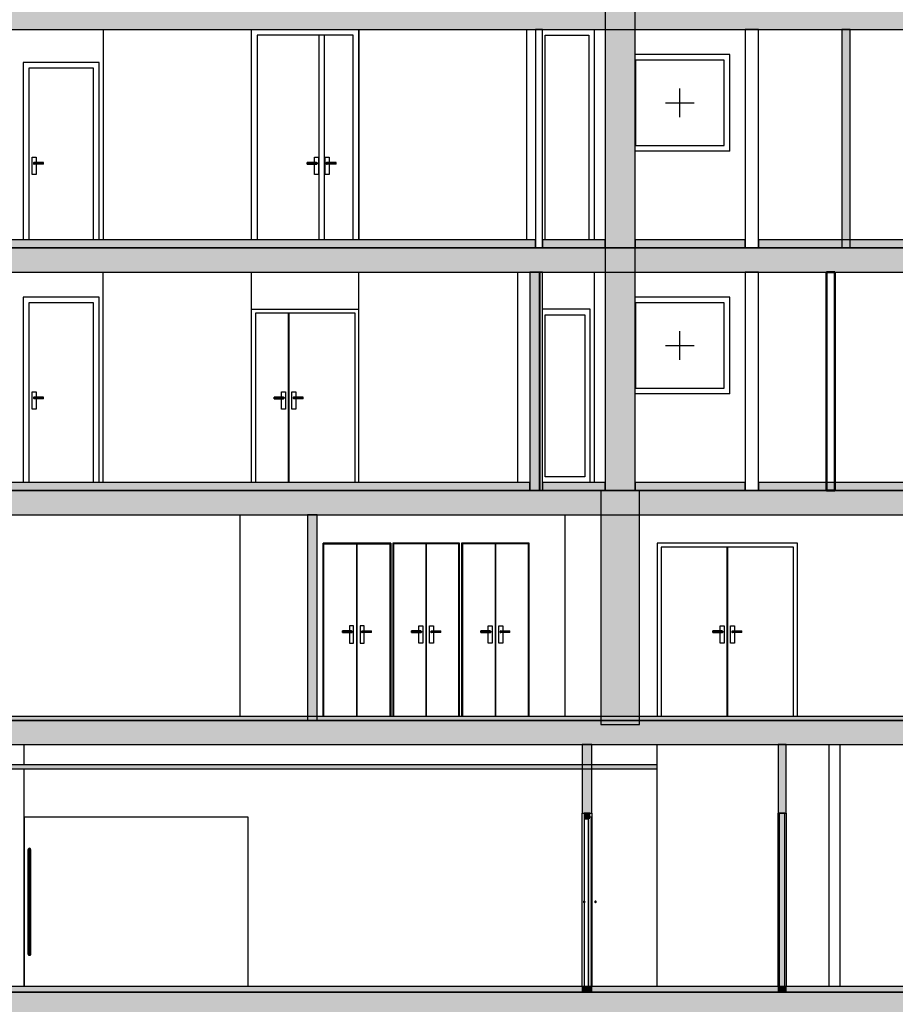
# Model space of a CAD drawing. Header units: metres. Extents: x -1 to 441, y -65 to 31.
# Tile 4 of 20: x 403 to 414, y -55 to -43. Entities that reach past the tile are written whole.
import ezdxf

# ---------------------------------------------------------------- set-up
doc = ezdxf.new("R2010")
doc.units = ezdxf.units.M
doc.linetypes.add('CONTINUA', pattern=[0])
doc.layers.add('+++++ CÀLCUL SECCIÓ C', color=7, linetype='CONTINUA', lineweight=25)

msp = doc.modelspace()

# ---------------------------------------------------------------- hatches: boundary and pattern name
at = {"layer": '+++++ CÀLCUL SECCIÓ C', "linetype": 'CONTINUA', "lineweight": 25, "true_color": 0xababab, "transparency": 33554687}
for points in [[(425.392, -42.77), (399.9, -42.77), (399.9, -43.07), (425.392, -43.07)], [(425.392, -45.78), (399.9, -45.78), (399.9, -46.08), (425.392, -46.08)], [(425.391, -48.79), (399.343, -48.79), (399.343, -49.09), (425.391, -49.09)], [(421.356, -51.64), (398.826, -51.64), (398.826, -51.94), (421.356, -51.94)], [(425.391, -55.01), (400.756, -55.01), (400.756, -55.31), (425.391, -55.31)]]:
    msp.add_hatch(color=253, dxfattribs=at).paths.add_polyline_path(points)
at = {"layer": '+++++ CÀLCUL SECCIÓ C', "linetype": 'CONTINUA', "lineweight": 25, "transparency": 33554687}
for color, points in [(9, [(410.933, -42.77), (410.561, -42.77), (410.561, -45.78), (410.933, -45.78)]), (32, [(399.9, -45.68), (399.9, -45.78), (409.697, -45.78), (409.697, -45.68)]), (32, [(409.784, -45.68), (409.784, -45.78), (410.561, -45.78), (410.561, -45.68)]), (9, [(410.933, -45.78), (410.561, -45.78), (410.561, -48.79), (410.933, -48.79)]), (32, [(412.295, -45.68), (410.933, -45.68), (410.933, -45.78), (412.295, -45.78)]), (32, [(425.391, -45.68), (412.464, -45.68), (412.464, -45.78), (425.391, -45.78)]), (32, [(409.627, -48.69), (399.901, -48.69), (399.901, -48.79), (409.627, -48.79)]), (32, [(409.784, -48.69), (409.784, -48.79), (410.561, -48.79), (410.561, -48.69)]), (32, [(412.295, -48.69), (410.933, -48.69), (410.933, -48.79), (412.295, -48.79)]), (32, [(425.392, -48.69), (412.463, -48.69), (412.463, -48.79), (425.392, -48.79)]), (9, [(410.986, -48.79), (410.508, -48.79), (410.508, -51.69), (410.986, -51.69)]), (32, [(421.247, -51.59), (399.67, -51.59), (399.67, -51.64), (421.247, -51.64)]), (34, [(411.206, -52.19), (398.926, -52.19), (398.926, -52.24), (411.206, -52.24)]), (32, [(424.006, -54.94), (397.329, -54.94), (397.329, -55.01), (424.006, -55.01)])]:
    msp.add_hatch(color=color, dxfattribs=at).paths.add_polyline_path(points)
at = {"layer": '+++++ CÀLCUL SECCIÓ C', "linetype": 'CONTINUA', "lineweight": 18, "true_color": 0x006e00, "transparency": 33554687}
msp.add_hatch(color=96, dxfattribs=at).paths.add_polyline_path([(413.597, -45.78), (413.597, -43.07), (413.497, -43.07), (413.497, -45.78)])
at = {"layer": '+++++ CÀLCUL SECCIÓ C', "linetype": 'CONTINUA', "lineweight": 25, "true_color": 0xa0a0a0, "transparency": 33554687}
for points in [[(409.747, -46.08), (409.627, -46.08), (409.627, -48.79), (409.747, -48.79)], [(406.992, -51.64), (406.992, -49.09), (406.872, -49.09), (406.872, -51.64)], [(410.396, -52.79), (410.396, -51.94), (410.276, -51.94), (410.276, -52.79)], [(410.276, -55.01), (410.396, -55.01), (410.396, -54.94), (410.276, -54.94)]]:
    msp.add_hatch(color=253, dxfattribs=at).paths.add_polyline_path(points)
at = {"layer": '+++++ CÀLCUL SECCIÓ C', "linetype": 'CONTINUA', "lineweight": 18, "true_color": 0xff3838, "transparency": 33554687}
for points in [[(412.804, -52.79), (412.804, -51.94), (412.704, -51.94), (412.704, -52.79)], [(412.704, -55.01), (412.804, -55.01), (412.804, -54.94), (412.704, -54.94)]]:
    msp.add_hatch(color=20, dxfattribs=at).paths.add_polyline_path(points)
at = {"layer": '+++++ CÀLCUL SECCIÓ C', "linetype": 'CONTINUA', "lineweight": 25, "true_color": 0x656565, "transparency": 33554687}
for points in [[(410.301, -52.79), (410.301, -52.86), (410.371, -52.86), (410.371, -52.79)], [(410.351, -52.84), (410.351, -54.94), (410.391, -54.94), (410.391, -52.84)], [(412.719, -52.79), (412.719, -54.94), (412.789, -54.94), (412.789, -52.79)], [(410.293, -53.885), (410.291, -53.89), (410.293, -53.895), (410.296, -53.899), (410.301, -53.9), (410.306, -53.899), (410.31, -53.895), (410.311, -53.89), (410.31, -53.885), (410.306, -53.881), (410.301, -53.88), (410.296, -53.881)], [(410.436, -53.881), (410.433, -53.885), (410.431, -53.89), (410.433, -53.895), (410.436, -53.899), (410.441, -53.9), (410.446, -53.899), (410.45, -53.895), (410.451, -53.89), (410.45, -53.885), (410.446, -53.881), (410.441, -53.88)]]:
    msp.add_hatch(color=251, dxfattribs=at).paths.add_polyline_path(points)

# ---------------------------------------------------------------- linework, layer by layer
at = {"layer": '+++++ CÀLCUL SECCIÓ C', "color": 7, "linetype": 'CONTINUA', "lineweight": 25, "transparency": 33554687}
for p, q in [((410.561, -42.77), (410.561, -45.68)), ((410.933, -45.68), (410.933, -42.77)), ((399.9, -43.07), (409.701, -43.07)), ((404.337, -43.07), (404.337, -45.68)), ((404.337, -43.07), (404.337, -45.68)), ((406.177, -45.68), (406.177, -43.07)), ((407.507, -45.68), (407.507, -43.07)), ((407.507, -43.07), (407.507, -45.68)), ((409.588, -45.68), (409.588, -43.07)), ((409.697, -43.07), (409.697, -45.68)), ((409.701, -43.07), (409.697, -43.07)), ((409.701, -43.07), (409.784, -43.07)), ((409.784, -43.07), (409.701, -43.07)), ((409.784, -43.07), (410.933, -43.07)), ((409.784, -45.68), (409.784, -43.07)), ((410.427, -45.68), (410.427, -43.07)), ((410.429, -45.68), (410.429, -43.07)), ((410.933, -43.07), (412.295, -43.07)), ((412.295, -43.07), (412.463, -43.07)), ((412.295, -43.07), (412.295, -45.68)), ((412.463, -43.07), (412.295, -43.07)), ((412.463, -43.07), (413.497, -43.07)), ((412.463, -45.78), (412.463, -43.07)), ((413.497, -43.07), (413.597, -43.07)), ((413.497, -43.07), (413.497, -45.78)), ((413.597, -43.07), (413.497, -43.07)), ((413.597, -43.07), (420.51, -43.07)), ((413.597, -45.78), (413.597, -43.07)), ((406.247, -43.14), (406.247, -45.68)), ((407.437, -43.14), (406.247, -43.14)), ((407.017, -45.68), (407.017, -43.14)), ((407.077, -43.14), (407.077, -45.68)), ((407.437, -45.68), (407.437, -43.14)), ((409.817, -43.14), (410.359, -43.14)), ((409.817, -45.68), (409.817, -43.14)), ((410.359, -43.14), (410.359, -45.68)), ((412.107, -43.38), (410.933, -43.38)), ((410.937, -43.45), (410.937, -44.51)), ((412.037, -43.45), (410.937, -43.45)), ((412.037, -44.51), (412.037, -43.45)), ((412.107, -44.58), (412.107, -43.38)), ((403.347, -43.48), (403.347, -45.68)), ((404.287, -43.48), (403.347, -43.48)), ((404.217, -43.55), (403.417, -43.55)), ((403.417, -43.55), (403.417, -45.68)), ((404.217, -45.68), (404.217, -43.55)), ((404.287, -45.68), (404.287, -43.48)), ((411.487, -44.157), (411.487, -43.803)), ((411.31, -43.98), (411.664, -43.98)), ((410.937, -44.51), (412.037, -44.51)), ((403.457, -44.87), (403.457, -44.655)), ((403.457, -44.655), (403.507, -44.655)), ((403.507, -44.655), (403.507, -44.72)), ((406.957, -44.72), (406.957, -44.655)), ((406.957, -44.655), (407.007, -44.655)), ((407.007, -44.655), (407.007, -44.87)), ((407.088, -44.87), (407.088, -44.655)), ((407.088, -44.655), (407.138, -44.655)), ((407.138, -44.655), (407.138, -44.72)), ((412.107, -44.58), (410.933, -44.58)), ((403.473, -44.725), (403.472, -44.73)), ((403.472, -44.73), (403.473, -44.735)), ((403.597, -44.73), (403.472, -44.73)), ((403.477, -44.721), (403.473, -44.725)), ((403.597, -44.725), (403.473, -44.725)), ((403.473, -44.735), (403.477, -44.739)), ((403.597, -44.735), (403.473, -44.735)), ((403.482, -44.72), (403.477, -44.721)), ((403.597, -44.721), (403.477, -44.721)), ((403.477, -44.739), (403.482, -44.74)), ((403.597, -44.739), (403.477, -44.739)), ((403.482, -44.72), (403.597, -44.72)), ((403.597, -44.74), (403.482, -44.74)), ((403.507, -44.74), (403.507, -44.87)), ((403.597, -44.721), (403.597, -44.72)), ((403.597, -44.725), (403.597, -44.721)), ((403.597, -44.73), (403.597, -44.725)), ((403.597, -44.735), (403.597, -44.73)), ((403.597, -44.739), (403.597, -44.735)), ((403.597, -44.74), (403.597, -44.739)), ((406.867, -44.721), (406.867, -44.72)), ((406.982, -44.72), (406.867, -44.72)), ((406.867, -44.725), (406.867, -44.721)), ((406.867, -44.721), (406.987, -44.721)), ((406.867, -44.73), (406.867, -44.725)), ((406.867, -44.725), (406.991, -44.725)), ((406.867, -44.735), (406.867, -44.73)), ((406.867, -44.73), (406.992, -44.73)), ((406.867, -44.739), (406.867, -44.735)), ((406.867, -44.735), (406.991, -44.735)), ((406.867, -44.74), (406.867, -44.739)), ((406.867, -44.739), (406.987, -44.739)), ((406.867, -44.74), (406.982, -44.74)), ((406.957, -44.87), (406.957, -44.74)), ((406.982, -44.72), (406.987, -44.721)), ((406.987, -44.739), (406.982, -44.74)), ((406.987, -44.721), (406.991, -44.725)), ((406.991, -44.735), (406.987, -44.739)), ((406.991, -44.725), (406.992, -44.73)), ((406.992, -44.73), (406.991, -44.735)), ((407.104, -44.725), (407.103, -44.73)), ((407.103, -44.73), (407.104, -44.735)), ((407.228, -44.73), (407.103, -44.73)), ((407.108, -44.721), (407.104, -44.725)), ((407.228, -44.725), (407.104, -44.725)), ((407.104, -44.735), (407.108, -44.739)), ((407.228, -44.735), (407.104, -44.735)), ((407.113, -44.72), (407.108, -44.721)), ((407.228, -44.721), (407.108, -44.721)), ((407.108, -44.739), (407.113, -44.74)), ((407.228, -44.739), (407.108, -44.739)), ((407.113, -44.72), (407.228, -44.72)), ((407.228, -44.74), (407.113, -44.74)), ((407.138, -44.74), (407.138, -44.87)), ((407.228, -44.721), (407.228, -44.72)), ((407.228, -44.725), (407.228, -44.721)), ((407.228, -44.73), (407.228, -44.725)), ((407.228, -44.735), (407.228, -44.73)), ((407.228, -44.739), (407.228, -44.735)), ((407.228, -44.74), (407.228, -44.739)), ((403.507, -44.87), (403.457, -44.87)), ((407.007, -44.87), (406.957, -44.87)), ((407.138, -44.87), (407.088, -44.87)), ((409.697, -45.68), (399.9, -45.68)), ((410.561, -45.78), (399.9, -45.78)), ((399.9, -45.78), (409.697, -45.78)), ((409.697, -45.68), (409.697, -45.78)), ((409.697, -45.78), (409.697, -45.68)), ((409.697, -45.78), (409.701, -45.78)), ((409.701, -45.78), (409.784, -45.78)), ((409.784, -45.78), (409.784, -45.68)), ((409.784, -45.68), (409.784, -45.78)), ((410.561, -45.68), (409.784, -45.68)), ((409.784, -45.78), (410.561, -45.78)), ((410.561, -45.68), (410.561, -45.78)), ((410.561, -45.78), (410.561, -45.68)), ((410.933, -45.78), (410.561, -45.78)), ((410.561, -45.78), (410.561, -48.69)), ((410.933, -45.78), (410.561, -45.78)), ((410.561, -45.78), (410.933, -45.78)), ((410.933, -45.78), (410.933, -45.68)), ((410.933, -45.68), (410.933, -45.78)), ((412.295, -45.68), (410.933, -45.68)), ((412.464, -45.78), (410.933, -45.78)), ((410.933, -48.69), (410.933, -45.78)), ((410.933, -45.78), (412.295, -45.78)), ((412.295, -45.68), (412.295, -45.78)), ((412.295, -45.78), (412.295, -45.68)), ((412.295, -45.78), (412.463, -45.78)), ((412.464, -45.68), (412.464, -45.78)), ((425.391, -45.68), (412.464, -45.68)), ((413.497, -45.78), (412.464, -45.78)), ((412.464, -45.78), (413.497, -45.78)), ((413.597, -45.78), (413.497, -45.78)), ((413.497, -45.78), (413.597, -45.78)), ((413.497, -45.78), (413.597, -45.78)), ((420.51, -45.78), (413.597, -45.78)), ((413.597, -45.78), (420.51, -45.78)), ((399.9, -46.08), (409.627, -46.08)), ((404.337, -48.69), (404.337, -46.08)), ((404.337, -48.69), (404.337, -46.08)), ((406.177, -48.69), (406.177, -46.08)), ((407.507, -48.69), (407.507, -46.08)), ((407.507, -48.69), (407.507, -46.08)), ((409.477, -48.69), (409.477, -46.08)), ((409.479, -48.69), (409.479, -46.08)), ((409.627, -46.08), (409.784, -46.08)), ((409.627, -46.08), (409.627, -48.69)), ((409.747, -46.08), (409.627, -46.08)), ((409.747, -48.79), (409.747, -46.08)), ((409.749, -46.08), (409.749, -48.79)), ((409.784, -46.08), (409.749, -46.08)), ((409.784, -46.08), (410.933, -46.08)), ((409.784, -48.69), (409.784, -46.08)), ((410.427, -48.69), (410.427, -46.08)), ((410.427, -48.69), (410.427, -46.08)), ((410.933, -46.08), (412.295, -46.08)), ((412.295, -46.08), (412.463, -46.08)), ((412.295, -46.08), (412.295, -48.79)), ((412.463, -46.08), (412.295, -46.08)), ((412.463, -46.08), (413.307, -46.08)), ((412.463, -48.69), (412.463, -46.08)), ((413.307, -46.08), (413.407, -46.08)), ((413.407, -46.08), (415.978, -46.08)), ((403.347, -46.39), (403.347, -48.69)), ((404.287, -46.39), (403.347, -46.39)), ((404.287, -48.69), (404.287, -46.39)), ((412.107, -46.39), (410.933, -46.39)), ((412.107, -47.59), (412.107, -46.39)), ((403.417, -46.46), (403.417, -48.69)), ((404.217, -46.46), (403.417, -46.46)), ((404.217, -48.69), (404.217, -46.46)), ((410.937, -46.46), (410.937, -47.52)), ((412.037, -46.46), (410.937, -46.46)), ((412.037, -47.52), (412.037, -46.46)), ((406.177, -46.54), (407.507, -46.54)), ((406.227, -46.59), (406.227, -48.69)), ((406.637, -46.59), (406.227, -46.59)), ((406.637, -48.69), (406.637, -46.59)), ((406.638, -46.59), (406.638, -48.69)), ((407.46, -46.59), (406.638, -46.59)), ((407.46, -48.69), (407.46, -46.59)), ((409.749, -46.54), (409.747, -46.54)), ((410.377, -46.54), (409.784, -46.54)), ((409.817, -48.62), (409.817, -46.61)), ((409.817, -46.61), (410.307, -46.61)), ((410.307, -46.61), (410.307, -48.62)), ((410.377, -48.69), (410.377, -46.54)), ((411.487, -47.167), (411.487, -46.813)), ((411.31, -46.99), (411.664, -46.99)), ((403.457, -47.78), (403.457, -47.565)), ((403.457, -47.565), (403.507, -47.565)), ((403.507, -47.565), (403.507, -47.63)), ((406.547, -47.63), (406.547, -47.565)), ((406.547, -47.565), (406.597, -47.565)), ((406.597, -47.565), (406.597, -47.78)), ((406.678, -47.78), (406.678, -47.565)), ((406.678, -47.565), (406.728, -47.565)), ((406.728, -47.565), (406.728, -47.63)), ((412.107, -47.59), (410.933, -47.59)), ((410.937, -47.52), (412.037, -47.52)), ((403.473, -47.635), (403.472, -47.64)), ((403.472, -47.64), (403.473, -47.645)), ((403.597, -47.64), (403.472, -47.64)), ((403.477, -47.631), (403.473, -47.635)), ((403.597, -47.635), (403.473, -47.635)), ((403.473, -47.645), (403.477, -47.649)), ((403.597, -47.645), (403.473, -47.645)), ((403.482, -47.63), (403.477, -47.631)), ((403.597, -47.631), (403.477, -47.631)), ((403.477, -47.649), (403.482, -47.65)), ((403.597, -47.649), (403.477, -47.649)), ((403.482, -47.63), (403.597, -47.63)), ((403.597, -47.65), (403.482, -47.65)), ((403.507, -47.65), (403.507, -47.78)), ((403.597, -47.631), (403.597, -47.63)), ((403.597, -47.635), (403.597, -47.631)), ((403.597, -47.64), (403.597, -47.635)), ((403.597, -47.645), (403.597, -47.64)), ((403.597, -47.649), (403.597, -47.645)), ((403.597, -47.65), (403.597, -47.649)), ((406.457, -47.631), (406.457, -47.63)), ((406.572, -47.63), (406.457, -47.63)), ((406.457, -47.635), (406.457, -47.631)), ((406.457, -47.631), (406.577, -47.631)), ((406.457, -47.64), (406.457, -47.635)), ((406.457, -47.635), (406.581, -47.635)), ((406.457, -47.645), (406.457, -47.64)), ((406.457, -47.64), (406.582, -47.64)), ((406.457, -47.649), (406.457, -47.645)), ((406.457, -47.645), (406.581, -47.645)), ((406.457, -47.65), (406.457, -47.649)), ((406.457, -47.649), (406.577, -47.649)), ((406.457, -47.65), (406.572, -47.65)), ((406.547, -47.78), (406.547, -47.65)), ((406.572, -47.63), (406.577, -47.631)), ((406.577, -47.649), (406.572, -47.65)), ((406.577, -47.631), (406.581, -47.635)), ((406.581, -47.645), (406.577, -47.649)), ((406.581, -47.635), (406.582, -47.64)), ((406.582, -47.64), (406.581, -47.645)), ((406.695, -47.635), (406.693, -47.64)), ((406.693, -47.64), (406.695, -47.645)), ((406.818, -47.64), (406.693, -47.64)), ((406.698, -47.631), (406.695, -47.635)), ((406.818, -47.635), (406.695, -47.635)), ((406.695, -47.645), (406.698, -47.649)), ((406.818, -47.645), (406.695, -47.645)), ((406.703, -47.63), (406.698, -47.631)), ((406.818, -47.631), (406.698, -47.631)), ((406.698, -47.649), (406.703, -47.65)), ((406.818, -47.649), (406.698, -47.649)), ((406.703, -47.63), (406.818, -47.63)), ((406.818, -47.65), (406.703, -47.65)), ((406.728, -47.65), (406.728, -47.78)), ((406.818, -47.631), (406.818, -47.63)), ((406.818, -47.635), (406.818, -47.631)), ((406.818, -47.64), (406.818, -47.635)), ((406.818, -47.645), (406.818, -47.64)), ((406.818, -47.649), (406.818, -47.645)), ((406.818, -47.65), (406.818, -47.649)), ((403.507, -47.78), (403.457, -47.78)), ((406.597, -47.78), (406.547, -47.78)), ((406.728, -47.78), (406.678, -47.78)), ((409.627, -48.69), (399.901, -48.69)), ((409.627, -48.69), (409.627, -48.79)), ((409.627, -48.79), (409.627, -48.69)), ((409.749, -48.69), (409.747, -48.69)), ((409.784, -48.79), (409.784, -48.69)), ((409.784, -48.69), (409.784, -48.79)), ((410.561, -48.69), (409.784, -48.69)), ((410.307, -48.62), (409.817, -48.62)), ((410.561, -48.69), (410.561, -48.79)), ((410.561, -48.79), (410.561, -48.69)), ((410.933, -48.79), (410.933, -48.69)), ((410.933, -48.69), (410.933, -48.79)), ((412.295, -48.69), (410.933, -48.69)), ((412.295, -48.79), (412.295, -48.69)), ((412.463, -48.79), (412.463, -48.69)), ((412.463, -48.69), (412.463, -48.79)), ((425.392, -48.69), (412.463, -48.69)), ((399.901, -48.79), (409.627, -48.79)), ((409.784, -48.79), (399.901, -48.79)), ((409.627, -48.79), (409.747, -48.79)), ((409.749, -48.79), (409.784, -48.79)), ((409.784, -48.79), (410.508, -48.79)), ((410.508, -48.79), (409.784, -48.79)), ((410.508, -48.79), (410.561, -48.79)), ((410.986, -48.79), (410.508, -48.79)), ((410.508, -48.79), (410.508, -51.69)), ((410.986, -48.79), (410.508, -48.79)), ((410.561, -48.79), (410.933, -48.79)), ((410.933, -48.79), (410.986, -48.79)), ((410.986, -48.79), (412.295, -48.79)), ((413.307, -48.79), (410.986, -48.79)), ((410.986, -51.69), (410.986, -48.79)), ((412.295, -48.79), (412.463, -48.79)), ((412.463, -48.79), (413.307, -48.79)), ((413.307, -48.79), (413.407, -48.79)), ((413.407, -48.79), (413.307, -48.79)), ((413.407, -48.79), (415.978, -48.79)), ((415.978, -48.79), (413.407, -48.79)), ((399.343, -49.09), (406.872, -49.09)), ((406.035, -51.59), (406.035, -49.09)), ((406.872, -49.09), (406.992, -49.09)), ((406.872, -49.09), (406.872, -51.64)), ((406.992, -49.09), (406.872, -49.09)), ((406.992, -49.09), (410.508, -49.09)), ((406.992, -51.64), (406.992, -49.09)), ((410.067, -51.59), (410.067, -49.09)), ((410.508, -49.09), (416.412, -49.09)), ((407.063, -51.59), (407.063, -49.44)), ((407.063, -49.44), (407.093, -49.44)), ((407.063, -49.44), (407.063, -51.59)), ((407.903, -49.44), (407.063, -49.44)), ((407.073, -51.59), (407.073, -49.45)), ((407.073, -49.45), (407.483, -49.45)), ((407.093, -49.44), (407.873, -49.44)), ((407.483, -49.45), (407.483, -51.59)), ((407.484, -51.59), (407.484, -49.45)), ((407.484, -49.45), (407.893, -49.45)), ((407.873, -49.44), (407.903, -49.44)), ((407.893, -49.45), (407.893, -51.59)), ((407.903, -49.44), (407.903, -51.59)), ((407.903, -51.59), (407.903, -49.44)), ((407.928, -49.44), (407.928, -51.59)), ((407.958, -49.44), (407.928, -49.44)), ((407.928, -49.44), (407.928, -51.59)), ((408.756, -49.44), (407.928, -49.44)), ((407.938, -49.45), (407.938, -51.59)), ((408.341, -49.45), (407.938, -49.45)), ((408.726, -49.44), (407.958, -49.44)), ((408.341, -51.59), (408.341, -49.45)), ((408.342, -49.45), (408.342, -51.59)), ((408.746, -49.45), (408.342, -49.45)), ((408.756, -49.44), (408.726, -49.44)), ((408.746, -51.59), (408.746, -49.45)), ((408.756, -51.59), (408.756, -49.44)), ((408.756, -51.59), (408.756, -49.44)), ((408.781, -49.44), (408.781, -51.59)), ((408.811, -49.44), (408.781, -49.44)), ((408.781, -49.44), (408.781, -51.59)), ((409.62, -49.44), (408.781, -49.44)), ((408.791, -49.45), (408.791, -51.59)), ((409.2, -49.45), (408.791, -49.45)), ((409.59, -49.44), (408.811, -49.44)), ((409.2, -51.59), (409.2, -49.45)), ((409.201, -49.45), (409.201, -51.59)), ((409.61, -49.45), (409.201, -49.45)), ((409.62, -49.44), (409.59, -49.44)), ((409.61, -51.59), (409.61, -49.45)), ((409.62, -51.59), (409.62, -49.44)), ((409.62, -51.59), (409.62, -49.44)), ((411.205, -49.44), (411.205, -51.59)), ((412.945, -49.44), (411.205, -49.44)), ((412.945, -51.59), (412.945, -49.44)), ((407.484, -49.47), (407.483, -49.47)), ((408.341, -49.47), (408.342, -49.47)), ((409.2, -49.47), (409.201, -49.47)), ((411.255, -49.49), (411.255, -51.59)), ((412.075, -49.49), (411.255, -49.49)), ((412.075, -51.59), (412.075, -49.49)), ((412.076, -49.49), (412.076, -51.59)), ((412.895, -49.49), (412.076, -49.49)), ((412.895, -51.59), (412.895, -49.49)), ((407.303, -50.531), (407.303, -50.53)), ((407.418, -50.53), (407.303, -50.53)), ((407.303, -50.535), (407.303, -50.531)), ((407.303, -50.531), (407.423, -50.531)), ((407.303, -50.54), (407.303, -50.535)), ((407.303, -50.535), (407.426, -50.535)), ((407.303, -50.545), (407.303, -50.54)), ((407.303, -50.54), (407.428, -50.54)), ((407.303, -50.549), (407.303, -50.545)), ((407.303, -50.545), (407.426, -50.545)), ((407.303, -50.55), (407.303, -50.549)), ((407.303, -50.549), (407.423, -50.549)), ((407.303, -50.55), (407.418, -50.55)), ((407.393, -50.465), (407.393, -50.53)), ((407.443, -50.465), (407.393, -50.465)), ((407.393, -50.55), (407.393, -50.68)), ((407.418, -50.53), (407.423, -50.531)), ((407.423, -50.549), (407.418, -50.55)), ((407.423, -50.531), (407.426, -50.535)), ((407.426, -50.545), (407.423, -50.549)), ((407.426, -50.535), (407.428, -50.54)), ((407.428, -50.54), (407.426, -50.545)), ((407.443, -50.68), (407.443, -50.465)), ((407.524, -50.465), (407.524, -50.68)), ((407.574, -50.465), (407.524, -50.465)), ((407.54, -50.535), (407.539, -50.54)), ((407.539, -50.54), (407.54, -50.545)), ((407.664, -50.54), (407.539, -50.54)), ((407.544, -50.531), (407.54, -50.535)), ((407.664, -50.535), (407.54, -50.535)), ((407.54, -50.545), (407.544, -50.549)), ((407.664, -50.545), (407.54, -50.545)), ((407.549, -50.53), (407.544, -50.531)), ((407.664, -50.531), (407.544, -50.531)), ((407.544, -50.549), (407.549, -50.55)), ((407.664, -50.549), (407.544, -50.549)), ((407.549, -50.53), (407.664, -50.53)), ((407.664, -50.55), (407.549, -50.55)), ((407.574, -50.53), (407.574, -50.465)), ((407.574, -50.68), (407.574, -50.55)), ((407.664, -50.531), (407.664, -50.53)), ((407.664, -50.535), (407.664, -50.531)), ((407.664, -50.54), (407.664, -50.535)), ((407.664, -50.545), (407.664, -50.54)), ((407.664, -50.549), (407.664, -50.545)), ((407.664, -50.55), (407.664, -50.549)), ((408.161, -50.531), (408.161, -50.53)), ((408.276, -50.53), (408.161, -50.53)), ((408.161, -50.535), (408.161, -50.531)), ((408.161, -50.531), (408.281, -50.531)), ((408.161, -50.54), (408.161, -50.535)), ((408.161, -50.535), (408.285, -50.535)), ((408.161, -50.545), (408.161, -50.54)), ((408.161, -50.54), (408.286, -50.54)), ((408.161, -50.549), (408.161, -50.545)), ((408.161, -50.545), (408.285, -50.545)), ((408.161, -50.55), (408.161, -50.549)), ((408.161, -50.549), (408.281, -50.549)), ((408.161, -50.55), (408.276, -50.55)), ((408.251, -50.53), (408.251, -50.465)), ((408.251, -50.465), (408.301, -50.465)), ((408.251, -50.68), (408.251, -50.55)), ((408.276, -50.53), (408.281, -50.531)), ((408.281, -50.549), (408.276, -50.55)), ((408.281, -50.531), (408.285, -50.535)), ((408.285, -50.545), (408.281, -50.549)), ((408.285, -50.535), (408.286, -50.54)), ((408.286, -50.54), (408.285, -50.545)), ((408.301, -50.465), (408.301, -50.68)), ((408.382, -50.68), (408.382, -50.465)), ((408.382, -50.465), (408.432, -50.465)), ((408.399, -50.535), (408.397, -50.54)), ((408.397, -50.54), (408.399, -50.545)), ((408.522, -50.54), (408.397, -50.54)), ((408.402, -50.531), (408.399, -50.535)), ((408.522, -50.535), (408.399, -50.535)), ((408.399, -50.545), (408.402, -50.549)), ((408.522, -50.545), (408.399, -50.545)), ((408.407, -50.53), (408.402, -50.531)), ((408.522, -50.531), (408.402, -50.531)), ((408.402, -50.549), (408.407, -50.55)), ((408.522, -50.549), (408.402, -50.549)), ((408.407, -50.53), (408.522, -50.53)), ((408.522, -50.55), (408.407, -50.55)), ((408.432, -50.465), (408.432, -50.53)), ((408.432, -50.55), (408.432, -50.68)), ((408.522, -50.531), (408.522, -50.53)), ((408.522, -50.535), (408.522, -50.531)), ((408.522, -50.54), (408.522, -50.535)), ((408.522, -50.545), (408.522, -50.54)), ((408.522, -50.549), (408.522, -50.545)), ((408.522, -50.55), (408.522, -50.549)), ((409.02, -50.531), (409.02, -50.53)), ((409.135, -50.53), (409.02, -50.53)), ((409.02, -50.535), (409.02, -50.531)), ((409.02, -50.531), (409.14, -50.531)), ((409.02, -50.54), (409.02, -50.535)), ((409.02, -50.535), (409.144, -50.535)), ((409.02, -50.545), (409.02, -50.54)), ((409.02, -50.54), (409.145, -50.54)), ((409.02, -50.549), (409.02, -50.545)), ((409.02, -50.545), (409.144, -50.545)), ((409.02, -50.55), (409.02, -50.549)), ((409.02, -50.549), (409.14, -50.549)), ((409.02, -50.55), (409.135, -50.55)), ((409.11, -50.53), (409.11, -50.465)), ((409.11, -50.465), (409.16, -50.465)), ((409.11, -50.68), (409.11, -50.55)), ((409.135, -50.53), (409.14, -50.531)), ((409.14, -50.549), (409.135, -50.55)), ((409.14, -50.531), (409.144, -50.535)), ((409.144, -50.545), (409.14, -50.549)), ((409.144, -50.535), (409.145, -50.54)), ((409.145, -50.54), (409.144, -50.545)), ((409.16, -50.465), (409.16, -50.68)), ((409.241, -50.68), (409.241, -50.465)), ((409.241, -50.465), (409.291, -50.465)), ((409.258, -50.535), (409.256, -50.54)), ((409.256, -50.54), (409.258, -50.545)), ((409.381, -50.54), (409.256, -50.54)), ((409.261, -50.531), (409.258, -50.535)), ((409.381, -50.535), (409.258, -50.535)), ((409.258, -50.545), (409.261, -50.549)), ((409.381, -50.545), (409.258, -50.545)), ((409.266, -50.53), (409.261, -50.531)), ((409.381, -50.531), (409.261, -50.531)), ((409.261, -50.549), (409.266, -50.55)), ((409.381, -50.549), (409.261, -50.549)), ((409.266, -50.53), (409.381, -50.53)), ((409.381, -50.55), (409.266, -50.55)), ((409.291, -50.465), (409.291, -50.53)), ((409.291, -50.55), (409.291, -50.68)), ((409.381, -50.531), (409.381, -50.53)), ((409.381, -50.535), (409.381, -50.531)), ((409.381, -50.54), (409.381, -50.535)), ((409.381, -50.545), (409.381, -50.54)), ((409.381, -50.549), (409.381, -50.545)), ((409.381, -50.55), (409.381, -50.549)), ((411.895, -50.531), (411.895, -50.53)), ((412.01, -50.53), (411.895, -50.53)), ((411.895, -50.535), (411.895, -50.531)), ((411.895, -50.531), (412.015, -50.531)), ((411.895, -50.54), (411.895, -50.535)), ((411.895, -50.535), (412.018, -50.535)), ((411.895, -50.545), (411.895, -50.54)), ((411.895, -50.54), (412.02, -50.54)), ((411.895, -50.549), (411.895, -50.545)), ((411.895, -50.545), (412.018, -50.545)), ((411.895, -50.55), (411.895, -50.549)), ((411.895, -50.549), (412.015, -50.549)), ((411.895, -50.55), (412.01, -50.55)), ((411.985, -50.53), (411.985, -50.465)), ((411.985, -50.465), (412.035, -50.465)), ((411.985, -50.68), (411.985, -50.55)), ((412.01, -50.53), (412.015, -50.531)), ((412.015, -50.549), (412.01, -50.55)), ((412.015, -50.531), (412.018, -50.535)), ((412.018, -50.545), (412.015, -50.549)), ((412.018, -50.535), (412.02, -50.54)), ((412.02, -50.54), (412.018, -50.545)), ((412.035, -50.465), (412.035, -50.68)), ((412.116, -50.68), (412.116, -50.465)), ((412.116, -50.465), (412.166, -50.465)), ((412.132, -50.535), (412.131, -50.54)), ((412.131, -50.54), (412.132, -50.545)), ((412.256, -50.54), (412.131, -50.54)), ((412.136, -50.531), (412.132, -50.535)), ((412.256, -50.535), (412.132, -50.535)), ((412.132, -50.545), (412.136, -50.549)), ((412.256, -50.545), (412.132, -50.545)), ((412.141, -50.53), (412.136, -50.531)), ((412.256, -50.531), (412.136, -50.531)), ((412.136, -50.549), (412.141, -50.55)), ((412.256, -50.549), (412.136, -50.549)), ((412.141, -50.53), (412.256, -50.53)), ((412.256, -50.55), (412.141, -50.55)), ((412.166, -50.465), (412.166, -50.53)), ((412.166, -50.55), (412.166, -50.68)), ((412.256, -50.531), (412.256, -50.53)), ((412.256, -50.535), (412.256, -50.531)), ((412.256, -50.54), (412.256, -50.535)), ((412.256, -50.545), (412.256, -50.54)), ((412.256, -50.549), (412.256, -50.545)), ((412.256, -50.55), (412.256, -50.549)), ((407.393, -50.68), (407.443, -50.68)), ((407.524, -50.68), (407.574, -50.68)), ((408.301, -50.68), (408.251, -50.68)), ((408.432, -50.68), (408.382, -50.68)), ((409.16, -50.68), (409.11, -50.68)), ((409.291, -50.68), (409.241, -50.68)), ((412.035, -50.68), (411.985, -50.68)), ((412.166, -50.68), (412.116, -50.68)), ((410.508, -51.59), (399.67, -51.59)), ((406.872, -51.64), (399.67, -51.64)), ((399.67, -51.64), (406.872, -51.64)), ((406.992, -51.64), (406.872, -51.64)), ((406.872, -51.64), (406.992, -51.64)), ((406.872, -51.64), (406.992, -51.64)), ((410.508, -51.64), (406.992, -51.64)), ((406.992, -51.64), (410.508, -51.64)), ((421.247, -51.59), (410.508, -51.59)), ((416.412, -51.64), (410.508, -51.64)), ((410.508, -51.64), (416.412, -51.64)), ((410.508, -51.69), (410.986, -51.69)), ((398.826, -51.94), (410.276, -51.94)), ((403.356, -52.19), (403.356, -51.94)), ((403.358, -52.19), (403.358, -51.94)), ((410.276, -51.94), (410.396, -51.94)), ((410.276, -51.94), (410.276, -52.79)), ((410.396, -51.94), (410.276, -51.94)), ((410.396, -51.94), (412.704, -51.94)), ((410.396, -52.79), (410.396, -51.94)), ((411.206, -52.19), (411.206, -51.94)), ((411.206, -52.19), (411.206, -51.94)), ((412.704, -51.94), (412.804, -51.94)), ((412.704, -51.94), (412.704, -52.79)), ((412.804, -51.94), (412.704, -51.94)), ((412.804, -51.94), (420.972, -51.94)), ((412.804, -52.79), (412.804, -51.94)), ((413.338, -54.94), (413.338, -51.94)), ((413.338, -54.94), (413.338, -51.94)), ((413.476, -54.94), (413.476, -51.94)), ((413.476, -54.94), (413.476, -51.94)), ((411.206, -52.19), (398.926, -52.19)), ((398.926, -52.24), (411.206, -52.24)), ((403.356, -54.94), (403.356, -52.24)), ((403.358, -52.84), (403.358, -52.24)), ((411.206, -52.24), (411.206, -52.19)), ((411.206, -54.94), (411.206, -52.24)), ((411.206, -54.94), (411.206, -52.24)), ((403.358, -52.84), (403.358, -54.94)), ((406.136, -52.84), (403.358, -52.84)), ((406.136, -54.94), (406.136, -52.84)), ((410.276, -54.94), (410.276, -52.79)), ((410.276, -52.79), (410.301, -52.79)), ((410.301, -52.79), (410.371, -52.79)), ((410.301, -52.79), (410.301, -52.86)), ((410.371, -52.79), (410.301, -52.79)), ((410.301, -52.86), (410.301, -53.88)), ((410.301, -52.86), (410.351, -52.86)), ((410.351, -52.86), (410.351, -54.94)), ((410.371, -52.79), (410.396, -52.79)), ((410.371, -52.84), (410.371, -52.79)), ((410.391, -52.84), (410.371, -52.84)), ((410.391, -54.94), (410.391, -52.84)), ((410.396, -52.79), (410.396, -54.94)), ((412.704, -54.94), (412.704, -52.79)), ((412.704, -52.79), (412.719, -52.79)), ((412.719, -52.79), (412.789, -52.79)), ((412.719, -52.79), (412.719, -54.94)), ((412.789, -52.79), (412.719, -52.79)), ((412.789, -52.79), (412.804, -52.79)), ((412.789, -54.94), (412.789, -52.79)), ((412.804, -52.79), (412.804, -54.94)), ((403.41, -53.233), (403.408, -53.24)), ((403.416, -53.227), (403.41, -53.233)), ((403.41, -54.547), (403.41, -53.233)), ((403.423, -53.225), (403.416, -53.227)), ((403.416, -54.553), (403.416, -53.227)), ((403.423, -54.555), (403.423, -53.225)), ((403.431, -53.227), (403.423, -53.225)), ((403.431, -54.553), (403.431, -53.227)), ((403.436, -53.233), (403.431, -53.227)), ((403.436, -54.547), (403.436, -53.233)), ((403.438, -53.24), (403.436, -53.233)), ((403.408, -54.54), (403.408, -53.24)), ((403.438, -53.24), (403.438, -54.54)), ((410.293, -53.885), (410.291, -53.89)), ((410.291, -53.89), (410.293, -53.895)), ((410.296, -53.881), (410.293, -53.885)), ((410.293, -53.895), (410.296, -53.899)), ((410.301, -53.88), (410.296, -53.881)), ((410.296, -53.899), (410.301, -53.9)), ((410.306, -53.881), (410.301, -53.88)), ((410.301, -53.9), (410.306, -53.899)), ((410.301, -53.9), (410.301, -54.94)), ((410.31, -53.885), (410.306, -53.881)), ((410.306, -53.899), (410.31, -53.895)), ((410.311, -53.89), (410.31, -53.885)), ((410.31, -53.895), (410.311, -53.89)), ((410.433, -53.885), (410.431, -53.89)), ((410.431, -53.89), (410.433, -53.895)), ((410.436, -53.881), (410.433, -53.885)), ((410.433, -53.895), (410.436, -53.899)), ((410.441, -53.88), (410.436, -53.881)), ((410.436, -53.899), (410.441, -53.9)), ((410.446, -53.881), (410.441, -53.88)), ((410.441, -53.9), (410.446, -53.899)), ((410.45, -53.885), (410.446, -53.881)), ((410.446, -53.899), (410.45, -53.895)), ((410.451, -53.89), (410.45, -53.885)), ((410.45, -53.895), (410.451, -53.89)), ((403.41, -54.547), (403.408, -54.54)), ((403.416, -54.553), (403.41, -54.547)), ((403.423, -54.555), (403.416, -54.553)), ((403.431, -54.553), (403.423, -54.555)), ((403.436, -54.547), (403.431, -54.553)), ((403.438, -54.54), (403.436, -54.547)), ((424.006, -54.94), (397.329, -54.94)), ((410.276, -54.94), (410.276, -55.01)), ((410.396, -54.94), (410.276, -54.94)), ((410.351, -54.94), (410.391, -54.94)), ((410.396, -55.01), (410.396, -54.94)), ((412.704, -54.94), (412.704, -55.01)), ((412.804, -54.94), (412.704, -54.94)), ((412.719, -54.94), (412.789, -54.94)), ((412.804, -55.01), (412.804, -54.94)), ((410.276, -55.01), (400.826, -55.01)), ((400.826, -55.01), (410.276, -55.01)), ((410.396, -55.01), (410.276, -55.01)), ((410.276, -55.01), (410.396, -55.01)), ((410.276, -55.01), (410.396, -55.01)), ((412.704, -55.01), (410.396, -55.01)), ((410.396, -55.01), (412.704, -55.01)), ((412.804, -55.01), (412.704, -55.01)), ((412.704, -55.01), (412.804, -55.01)), ((412.704, -55.01), (412.804, -55.01)), ((424.006, -55.01), (412.804, -55.01)), ((412.804, -55.01), (424.006, -55.01))]:
    msp.add_line(p, q, dxfattribs=at)
at = {"layer": '+++++ CÀLCUL SECCIÓ C', "color": 4, "linetype": 'CONTINUA', "lineweight": 50, "transparency": 33554687}
for p, q in [((413.307, -46.08), (413.307, -48.79)), ((413.407, -46.08), (413.307, -46.08)), ((413.407, -48.79), (413.407, -46.08)), ((413.307, -48.79), (413.407, -48.79))]:
    msp.add_line(p, q, dxfattribs=at)

doc.saveas('drawing.dxf')
